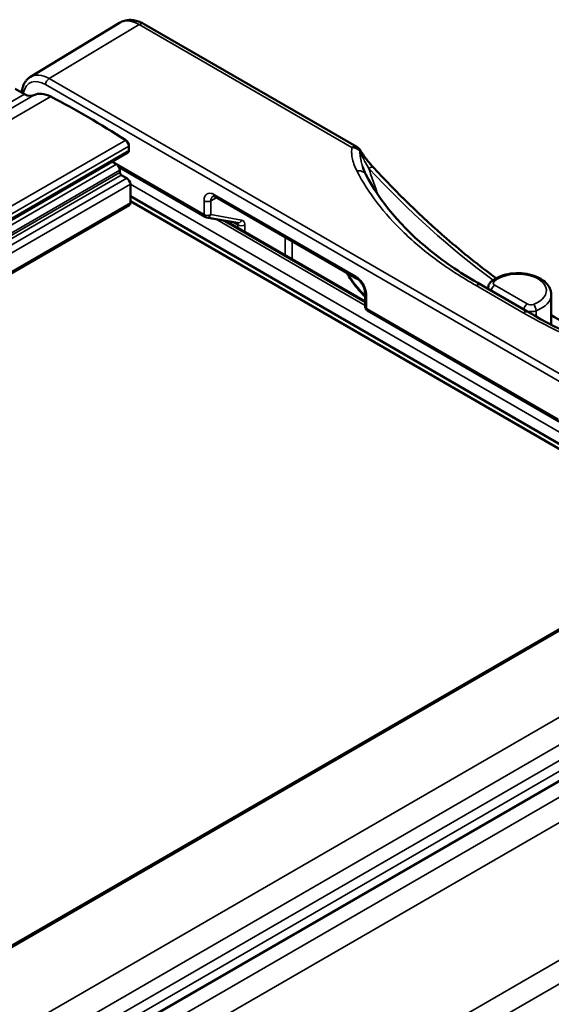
# Paper-space layout 'Sheet_1' of a CAD drawing. Header units: millimetres. Extents: x 0 to 118, y 0 to 118.
# Tile 203 of 206: x 103.66 to 105.8, y 100.28 to 104.23. Entities that reach past the tile are written whole.
import ezdxf

# ---------------------------------------------------------------- set-up
doc = ezdxf.new("R2010")
doc.units = ezdxf.units.MM
doc.layers.add('Visible (ANSI)', color=7, linetype='Continuous', lineweight=50)
doc.layers.add('Visible Narrow (ANSI)', color=7, linetype='Continuous', lineweight=35)

psp = doc.layouts.new('Sheet_1')

# ---------------------------------------------------------------- linework, layer by layer
at = {"layer": 'Visible (ANSI)'}
for p, q in [((103.70732, 103.99745), (104.06446, 104.21396)), ((105.01626, 103.71693), (104.16398, 104.20899)), ((103.68325, 103.92844), (103.64608, 103.9499)), ((104.09828, 103.69425), (76.80636, 87.93726)), ((104.10236, 103.70327), (104.10236, 103.72082)), ((104.05231, 103.64786), (104.03512, 103.65779)), ((104.06278, 103.63633), (104.40742, 103.43736)), ((104.06623, 103.61411), (104.06623, 103.62375)), ((104.09407, 103.5916), (104.0718, 103.60446)), ((104.10799, 103.49356), (104.10799, 103.56749)), ((106.4699, 102.15612), (104.10799, 103.51976)), ((104.10799, 103.50015), (106.45292, 102.14631)), ((104.44917, 103.51678), (105.01662, 103.18917)), ((76.99079, 87.83078), (104.10391, 103.48455)), ((104.53685, 103.41294), (104.41379, 103.43503)), ((104.48892, 103.42154), (105.04853, 103.09845)), ((105.7016, 103.05632), (105.51426, 103.16449)), ((105.54276, 103.14803), (105.54276, 103.15567)), ((105.04853, 103.13389), (105.04853, 103.07858)), ((105.79526, 103.00483), (105.79526, 103.12598)), ((105.05837, 103.06153), (105.82716, 102.61767)), ((105.79526, 102.99234), (105.79526, 102.99235)), ((79.34113, 86.49331), (106.65104, 102.2607)), ((79.82027, 86.16328), (107.11308, 101.92079))]:
    psp.add_line(p, q, dxfattribs=at)
for centre, radius, start, end in [((104.99657, 103.68284), 0.03937, 30.50764, 60), ((104.41726, 103.4544), 0.01969, 240, 259.82566), ((105.06821, 103.07858), 0.01969, 180, 240)]:
    psp.add_arc(centre, radius, start, end, dxfattribs=at)
for centre, major_axis, start_param, end_param in [((103.7948, 103.79332), (-0.0749, 0.12973), 5.5486493, 6.2596895), ((103.68325, 103.99273), (0.03937, -0.06819), 5.4977871, 6.2596895), ((103.93095, 100.62647), (-1.9685, 3.40955), 5.4409024, 5.5486493), ((104.08844, 103.72885), (-0.00984, 0.01705), 3.9269908, 5.4409024), ((104.08844, 103.7113), (0.00984, -0.01705), 0, 0.7853982), ((104.05231, 103.63179), (-0.00984, 0.01705), 3.9269908, 5.4977871), ((104.0718, 103.61089), (-0.00394, 0.00682), 0.7853982, 2.3561945), ((104.09407, 103.57553), (-0.00984, 0.01705), 3.9269908, 5.4977871), ((104.09407, 103.5016), (0.00984, -0.01705), 0, 0.7853982)]:
    psp.add_ellipse(centre, major_axis=major_axis, ratio=0.5773503, start_param=start_param, end_param=end_param, dxfattribs=at)
for points, knots in [([(104.06446, 104.21396), (104.07064, 104.2177), (104.07735, 104.22058), (104.09115, 104.22443), (104.09821, 104.22541), (104.11218, 104.22572), (104.11909, 104.22505), (104.13255, 104.22242), (104.1391, 104.22045), (104.15182, 104.21547), (104.158, 104.21245), (104.16398, 104.20899)], [3.91464791, 3.91464791, 3.91464791, 3.91464791, 4.07419612, 4.07419612, 4.23374434, 4.23374434, 4.39329255, 4.39329255, 4.55284077, 4.55284077, 4.71238898, 4.71238898, 4.71238898, 4.71238898]), ([(103.67448, 103.9471), (103.67536, 103.95131), (103.67647, 103.95542), (103.67923, 103.96334), (103.68087, 103.96717), (103.6847, 103.97447), (103.6869, 103.97794), (103.69183, 103.98443), (103.69458, 103.98745), (103.70059, 103.99291), (103.70385, 103.99535), (103.70732, 103.99745)], [3.35193142, 3.35193142, 3.35193142, 3.35193142, 3.46447472, 3.46447472, 3.57701801, 3.57701801, 3.68956131, 3.68956131, 3.80210461, 3.80210461, 3.91464791, 3.91464791, 3.91464791, 3.91464791]), ([(103.67448, 103.9471), (103.67388, 103.94416), (103.67327, 103.94123), (103.67245, 103.93718), (103.67222, 103.93606), (103.672, 103.93494)], [2.9312538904, 2.9312538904, 2.9312538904, 2.9312538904, 2.9345492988, 2.9345492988, 2.9358023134, 2.9358023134, 2.9358023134, 2.9358023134]), ([(105.03049, 103.70282), (105.03906, 103.68829), (105.04884, 103.67445), (105.06645, 103.6522), (105.07415, 103.64326), (105.08201, 103.63479)], [0, 0, 0, 0, 0.12851617, 0.12851617, 0.22159699, 0.22159699, 0.22159699, 0.22159699]), ([(105.5739, 103.19136), (105.50709, 103.24066), (105.44072, 103.29386), (105.27505, 103.43741), (105.17687, 103.53255), (105.08201, 103.63479)], [1.70910069, 1.70910069, 1.70910069, 1.70910069, 1.8161345, 1.8161345, 1.97969328, 1.97969328, 1.97969328, 1.97969328]), ([(105.05146, 103.6071), (105.10724, 103.49906), (105.19576, 103.39423), (105.37119, 103.25274), (105.43945, 103.20677), (105.51421, 103.16464)], [0, 0, 0, 0, 1.5187814, 1.5187814, 2.3200144, 2.3200144, 2.3200144, 2.3200144]), ([(104.44917, 103.51678), (104.44687, 103.51811), (104.44475, 103.51896), (104.44169, 103.5198), (104.44064, 103.51985), (104.43941, 103.51979), (104.43933, 103.5197), (104.43933, 103.5197)], [0, 0, 0, 0, 0.03006039, 0.03006039, 0.058062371, 0.058062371, 0.090022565, 0.090022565, 0.090022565, 0.090022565]), ([(105.04853, 103.11832), (105.0372, 103.12945), (105.02666, 103.14087), (105.00079, 103.17199), (104.98694, 103.19215), (104.97556, 103.21287)], [1.82807903, 1.82807903, 1.82807903, 1.82807903, 1.91244793, 1.91244793, 2.05268163, 2.05268163, 2.05268163, 2.05268163]), ([(105.04853, 103.13389), (105.04853, 103.13639), (105.04825, 103.1393), (105.04707, 103.14561), (105.04611, 103.1491), (105.04348, 103.15632), (105.04175, 103.16013), (105.03766, 103.16755), (105.03524, 103.17123), (105.03006, 103.17785), (105.02725, 103.18087), (105.02178, 103.18578), (105.01905, 103.18776), (105.01662, 103.18917)], [0, 0, 0, 0, 0.02818669, 0.02818669, 0.05784043, 0.05784043, 0.08950518, 0.08950518, 0.12241567, 0.12241567, 0.15543856, 0.15543856, 0.18727198, 0.18727198, 0.18727198, 0.18727198]), ([(105.79526, 103.12598), (105.79526, 103.1344), (105.79336, 103.14278), (105.78614, 103.15894), (105.78055, 103.1666), (105.76572, 103.18122), (105.75599, 103.18788), (105.73352, 103.19914), (105.72062, 103.20359), (105.69343, 103.20968), (105.67916, 103.21133), (105.6506, 103.21178), (105.63631, 103.2106), (105.6089, 103.20548), (105.59578, 103.20153), (105.57205, 103.19101), (105.5614, 103.18445), (105.55253, 103.17656)], [0.7853982, 0.7853982, 0.7853982, 0.7853982, 1.0379619, 1.0379619, 1.3153343, 1.3153343, 1.6411406, 1.6411406, 1.9863243, 1.9863243, 2.328869, 2.328869, 2.6690859, 2.6690859, 3.0110063, 3.0110063, 3.3514632, 3.3514632, 3.3514632, 3.3514632]), ([(105.54276, 103.15567), (105.54276, 103.15742), (105.54294, 103.15916), (105.54361, 103.16253), (105.54411, 103.16415), (105.54535, 103.16719), (105.54608, 103.16861), (105.54772, 103.17124), (105.54862, 103.17245), (105.55051, 103.17465), (105.55151, 103.17565), (105.55253, 103.17656)], [2.35619449, 2.35619449, 2.35619449, 2.35619449, 2.4713, 2.4713, 2.58640552, 2.58640552, 2.70151103, 2.70151103, 2.81661655, 2.81661655, 2.93172206, 2.93172206, 2.93172206, 2.93172206]), ([(105.70323, 103.05551), (105.83026, 102.98038), (105.97918, 102.91591), (106.24756, 102.83358), (106.36171, 102.80686), (106.47892, 102.78727)], [0, 0, 0, 0, 1.395699, 1.395699, 2.3293836, 2.3293836, 2.3293836, 2.3293836]), ([(106.22218, 102.84292), (106.14513, 102.86864), (106.06687, 102.90063), (105.92403, 102.96958), (105.85965, 103.00448), (105.79526, 103.04319)], [1.36291979, 1.36291979, 1.36291979, 1.36291979, 1.48901694, 1.48901694, 1.59144669, 1.59144669, 1.59144669, 1.59144669])]:
    psp.add_open_spline(points, degree=3, knots=knots, dxfattribs=at)
for points in [[(105.03979, 103.6355), (105.04261, 103.62617), (105.04654, 103.61662), (105.05146, 103.6071)], [(105.51426, 103.16449), (105.51422, 103.16451), (105.51419, 103.16453), (105.51416, 103.16454)], [(105.70323, 103.05551), (105.70319, 103.05553), (105.70314, 103.05556), (105.70309, 103.05559)]]:
    psp.add_open_spline(points, degree=3, dxfattribs=at)
at = {"layer": 'Visible Narrow (ANSI)'}
for p, q in [((104.14381, 104.20676), (103.78215, 103.99066)), ((104.99609, 103.7147), (104.14381, 104.20676)), ((103.78215, 103.99066), (107.12258, 102.06206)), ((107.1089, 102.0381), (103.76847, 103.9667)), ((76.39603, 88.17416), (103.68325, 103.92844)), ((103.72168, 103.92403), (76.41907, 88.16086)), ((76.47951, 88.15119), (103.78942, 103.91858)), ((76.77932, 87.97706), (104.08923, 103.74444)), ((104.10236, 103.72082), (76.79244, 87.95343)), ((76.80059, 87.94059), (104.10236, 103.70327)), ((104.03614, 103.65838), (104.40334, 103.44637)), ((76.82356, 87.92733), (104.05231, 103.64786)), ((104.06623, 103.62375), (76.8514, 87.91125)), ((76.85975, 87.90643), (104.06623, 103.61411)), ((104.0718, 103.60446), (76.87088, 87.9)), ((76.89315, 87.88715), (104.09407, 103.5916)), ((104.10799, 103.56749), (76.92099, 87.87107)), ((104.10799, 103.56794), (106.51162, 102.1802)), ((104.40334, 103.44637), (104.40334, 103.50168)), ((104.43094, 103.50155), (104.45404, 103.51397)), ((104.43094, 103.50155), (104.43094, 103.44623)), ((104.4451, 103.52579), (105.01254, 103.19818)), ((76.98502, 87.83411), (104.10799, 103.49356)), ((104.554, 103.42414), (104.43094, 103.44623)), ((105.04853, 103.08258), (104.44901, 103.42871)), ((104.47721, 103.42365), (105.04853, 103.0938)), ((105.04853, 103.09796), (104.48767, 103.42177)), ((104.5393, 103.40451), (104.51923, 103.41611)), ((104.5393, 103.39245), (104.5393, 103.40451)), ((104.5669, 103.40437), (104.5669, 103.37652)), ((104.72884, 103.28302), (104.72884, 103.35531)), ((104.75644, 103.33938), (104.75644, 103.26709)), ((105.68288, 103.05333), (105.49429, 103.16222)), ((105.56821, 103.16371), (105.69891, 103.08825)), ((105.05429, 103.12586), (105.05429, 103.07054)), ((105.05429, 103.07054), (105.82309, 102.62668)), ((105.68499, 103.05207), (105.68499, 103.05212)), ((105.73426, 103.03759), (105.73426, 103.06115)), ((105.73426, 103.02415), (105.73426, 103.02418)), ((106.66009, 102.26015), (79.35018, 86.49277)), ((106.9599, 102.0881), (79.64999, 86.32072)), ((79.72502, 86.25217), (107.02763, 102.01534)), ((107.06607, 101.97537), (79.77839, 86.22082)), ((79.80477, 86.19313), (107.10324, 101.95391)), ((79.85017, 86.11513), (107.16008, 101.88252)), ((107.2119, 101.81183), (79.90199, 86.04444)), ((107.31553, 101.3198), (80.00562, 85.55242)), ((107.31727, 101.22659), (80.00736, 85.4592))]:
    psp.add_line(p, q, dxfattribs=at)
for centre, major_axis, ratio, start_param, end_param in [((104.14381, 104.07875), (-0.07839, 0.13578), 0.5773503, 5.4977871, 6.2955282), ((104.1443, 104.1749), (0.01969, 0.0341), 0.5773503, 0, 0.8028534), ((103.78215, 103.86994), (-0.07393, 0.12804), 0.5773503, 5.4977871, 6.2955282), ((103.76847, 103.86205), (-0.06409, 0.111), 0.5773503, 5.4977871, 6.8582447), ((103.78239, 103.97473), (-0.00984, -0.01705), 0.5773503, 3.9444441, 5.4977871), ((103.69376, 103.94311), (-0.01928, 0.00399), 0.6851713, 0, 0.9151395), ((106.24597, 101.82089), (-1.85542, 3.21369), 0.5773503, 0.5750594, 0.5766308), ((104.99657, 103.68284), (0.01969, 0.0341), 0.5773503, 0.0000004, 0.8028599), ((104.99657, 103.68284), (-0.0389, 0.00607), 0.8052613, 3.9425715, 4.8497941), ((104.99657, 103.68284), (0.03392, 0.01999), 0.0126846, 6.2831813, 6.7230101), ((105.05315, 103.60801), (0.02886, 0.02678), 0.3002005, 6.2831838, 7.2038761), ((105.81451, 105.1973), (-1.33436, 2.31119), 0.5773503, 1.9472974, 2.2218498), ((104.41726, 103.50972), (-0.01969, 0), 0.5773503, 0.7854003, 2.3387413), ((104.45902, 103.53383), (-0.00984, -0.01705), 0.5773503, 5.4977893, 6.2831853), ((104.41726, 103.4544), (0.01969, 0), 0.5773503, 3.9269908, 5.4803339), ((104.41726, 103.4544), (-0.00984, -0.01705), 0.5773503, 5.4977871, 6.2831853), ((104.41726, 103.4544), (-0.00348, -0.01938), 0.7901177, 0, 1.2806704), ((104.54033, 103.43232), (-0.00348, -0.01938), 0.7901177, 0, 1.2806703), ((104.55322, 103.41255), (-0.01969, 0), 0.5773503, 0.7853985, 2.3387411), ((105.72543, 103.34515), (0.78738, -0.01141), 0.5674438, 3.471435, 3.6859969), ((105.02646, 103.20621), (-0.00984, -0.01705), 0.5773503, 5.4977895, 6.2830932), ((105.56562, 103.16186), (-0.01309, 0.01471), 0.6849633, 5.3683948, 6.2831853), ((105.6614, 103.14205), (0.11417, 0), 0.5773503, 5.2879166, 8.8492504), ((105.58213, 103.15567), (-0.03937, 0), 0.5773503, 0, 0.451524), ((105.56821, 103.14764), (-0.00984, -0.01705), 0.5773503, 3.9269908, 5.3926728), ((105.58213, 103.17174), (-0.01969, 0), 0.5773503, 5.7076577, 7.0685835), ((105.06821, 103.1339), (-0.01969, 0), 0.5773503, 0.0001121, 0.7853958), ((105.6614, 103.12598), (0.13386, 0), 0.5773503, 5.2879166, 6.2831853), ((105.06821, 103.07858), (-0.01969, 0), 0.5773503, 0, 0.7853982), ((105.06821, 103.07858), (-0.00984, -0.01705), 0.5773503, 5.4977871, 6.2831853), ((105.69891, 103.07218), (0.00984, 0.01705), 0.5773503, 0.7853982, 2.2510802), ((105.71283, 103.09629), (-0.01969, 0), 0.5773503, 0.7853982, 2.1463239), ((105.72354, 103.07068), (0.00691, -0.01843), 0.4444007, 0.8704432, 2.4412395), ((105.71283, 103.08022), (-0.03937, 0), 0.5773503, 1.1192723, 2.1463239)]:
    psp.add_ellipse(centre, major_axis=major_axis, ratio=ratio, start_param=start_param, end_param=end_param, dxfattribs=at)
psp.add_open_spline([(105.01597, 103.62089), (105.01094, 103.63063), (105.00311, 103.6492), (104.9966, 103.67398), (104.99433, 103.69584), (104.99515, 103.7087), (104.99609, 103.7147)], degree=3, dxfattribs=at)
for points, knots in [([(105.03979, 103.6355), (105.03891, 103.63841), (105.03807, 103.64132), (105.03727, 103.64423), (105.03692, 103.6455), (105.03658, 103.64676), (105.03624, 103.64803), (105.0353, 103.65159), (105.03442, 103.65516), (105.0336, 103.65874), (105.03255, 103.66328), (105.03161, 103.66783), (105.03078, 103.67237), (105.02997, 103.67681), (105.02926, 103.68124), (105.02868, 103.68567), (105.0281, 103.69005), (105.02764, 103.69442), (105.02732, 103.69878), (105.02726, 103.69955), (105.02721, 103.70033), (105.02716, 103.7011)], [0.38150845, 0.38150845, 0.38150845, 0.38150845, 0.46413962, 0.46413962, 0.46413962, 0.5, 0.5, 0.5, 0.60098245, 0.60098245, 0.60098245, 0.72935707, 0.72935707, 0.72935707, 0.85444059, 0.85444059, 0.85444059, 0.97803388, 0.97803388, 0.97803388, 1, 1, 1, 1]), ([(105.02716, 103.7011), (105.02738, 103.70059), (105.02761, 103.70008), (105.02783, 103.69958), (105.03026, 103.69412), (105.0328, 103.6887), (105.03543, 103.68333), (105.03831, 103.67744), (105.0413, 103.6716), (105.04436, 103.66583), (105.04446, 103.66565), (105.04456, 103.66546), (105.04466, 103.66528), (105.04793, 103.65913), (105.0513, 103.65306), (105.05474, 103.64707), (105.05784, 103.64168), (105.061, 103.63636), (105.06422, 103.63111)], [0, 0, 0, 0, 0.0209137, 0.0209137, 0.0209137, 0.2455225, 0.2455225, 0.2455225, 0.4920841, 0.4920841, 0.4920841, 0.5, 0.5, 0.5, 0.7631037, 0.7631037, 0.7631037, 1, 1, 1, 1]), ([(105.05146, 103.6071), (105.05101, 103.60797), (105.0505, 103.60883), (105.04993, 103.60966), (105.04936, 103.61048), (105.04875, 103.61127), (105.04807, 103.61203), (105.0474, 103.61278), (105.04668, 103.6135), (105.04591, 103.61418), (105.04514, 103.61486), (105.04432, 103.61551), (105.04346, 103.6161), (105.0433, 103.61621), (105.04315, 103.61632), (105.04299, 103.61642), (105.04121, 103.61759), (105.03926, 103.61859), (105.03719, 103.61938), (105.03615, 103.61978), (105.03508, 103.62012), (105.03399, 103.62041), (105.03289, 103.62071), (105.03177, 103.62095), (105.03064, 103.62114), (105.03043, 103.62117), (105.03022, 103.62121), (105.03001, 103.62124), (105.02766, 103.62159), (105.02527, 103.62172), (105.02291, 103.62165), (105.0217, 103.62161), (105.0205, 103.62152), (105.01932, 103.62139), (105.01819, 103.62126), (105.01707, 103.62109), (105.01597, 103.62089)], [0.25220228, 0.25220228, 0.25220228, 0.25220228, 0.3125, 0.3125, 0.3125, 0.37173196, 0.37173196, 0.37173196, 0.43067617, 0.43067617, 0.43067617, 0.48946617, 0.48946617, 0.48946617, 0.5, 0.5, 0.5, 0.61875883, 0.61875883, 0.61875883, 0.67850659, 0.67850659, 0.67850659, 0.73883447, 0.73883447, 0.73883447, 0.75, 0.75, 0.75, 0.87482079, 0.87482079, 0.87482079, 0.93867513, 0.93867513, 0.93867513, 1, 1, 1, 1]), ([(105.01597, 103.62089), (105.03857, 103.5772), (105.09266, 103.49232), (105.20098, 103.37172), (105.33456, 103.26035), (105.43846, 103.19375), (105.49429, 103.1622)], [0, 0, 0, 0, 0.25, 0.5, 0.75, 0.99999998, 0.99999998, 0.99999998, 0.99999998]), ([(105.10247, 103.52205), (105.09968, 103.52901), (105.09694, 103.53601), (105.09427, 103.54303), (105.08687, 103.56247), (105.07992, 103.58212), (105.07342, 103.60195), (105.07024, 103.61163), (105.06718, 103.62135), (105.06422, 103.63111)], [0.85792101, 0.85792101, 0.85792101, 0.85792101, 0.88566431, 0.88566431, 0.88566431, 0.962495, 0.962495, 0.962495, 0.99999958, 0.99999958, 0.99999958, 0.99999958]), ([(104.4451, 103.52579), (104.44056, 103.52841), (104.43199, 103.53174), (104.42011, 103.53163), (104.41078, 103.52624), (104.40475, 103.51601), (104.40335, 103.50692), (104.40334, 103.50168)], [0.00000274, 0.00000274, 0.00000274, 0.00000274, 0.2, 0.4, 0.6, 0.8, 0.99999725, 0.99999725, 0.99999725, 0.99999725]), ([(104.43094, 103.50155), (104.43092, 103.50414), (104.43118, 103.50659), (104.43171, 103.5088), (104.43174, 103.50894), (104.43178, 103.50908), (104.43181, 103.50922), (104.43238, 103.5114), (104.43322, 103.51335), (104.4343, 103.51501), (104.43436, 103.5151), (104.43442, 103.51519), (104.43449, 103.51528), (104.43556, 103.51685), (104.43686, 103.51814), (104.43836, 103.51912), (104.43848, 103.5192), (104.43861, 103.51928), (104.43873, 103.51936), (104.43882, 103.51941), (104.4389, 103.51946), (104.43899, 103.51951), (104.4391, 103.51958), (104.43922, 103.51964), (104.43933, 103.5197)], [0, 0, 0, 0, 0.15511669, 0.15511669, 0.15511669, 0.16493626, 0.16493626, 0.16493626, 0.32023481, 0.32023481, 0.32023481, 0.32895629, 0.32895629, 0.32895629, 0.47929768, 0.47929768, 0.47929768, 0.49168235, 0.49168235, 0.49168235, 0.5, 0.5, 0.5, 0.51111177, 0.51111177, 0.51111177, 0.51111177]), ([(104.554, 103.42414), (104.55672, 103.42365), (104.56126, 103.42144), (104.56586, 103.41439), (104.5669, 103.40805), (104.5669, 103.40437)], [0, 0, 0, 0, 0.33333333, 0.66666667, 0.99999961, 0.99999961, 0.99999961, 0.99999961]), ([(104.5358, 103.41313), (104.53648, 103.41262), (104.53772, 103.41128), (104.53899, 103.4084), (104.5393, 103.40591), (104.5393, 103.40451)], [0.28430381, 0.28430381, 0.28430381, 0.28430381, 0.5017022, 0.73789845, 0.99999926, 0.99999926, 0.99999926, 0.99999926]), ([(105.05429, 103.12586), (105.05429, 103.1311), (105.05289, 103.1418), (105.04686, 103.159), (105.03752, 103.17517), (105.02565, 103.18899), (105.01708, 103.19556), (105.01254, 103.19818)], [0.00000299, 0.00000299, 0.00000299, 0.00000299, 0.2, 0.4, 0.6, 0.8, 0.999997, 0.999997, 0.999997, 0.999997]), ([(105.51416, 103.16454), (105.51338, 103.16499), (105.51254, 103.16535), (105.51167, 103.16563), (105.51137, 103.16572), (105.51106, 103.16581), (105.51075, 103.16589), (105.50977, 103.16613), (105.50873, 103.16626), (105.50766, 103.1663), (105.50664, 103.16633), (105.50559, 103.16627), (105.50451, 103.16611), (105.50399, 103.16604), (105.50346, 103.16594), (105.50293, 103.16582), (105.50175, 103.16556), (105.50053, 103.16518), (105.49931, 103.1647), (105.4982, 103.16427), (105.49708, 103.16375), (105.49596, 103.16315), (105.49541, 103.16286), (105.49485, 103.16254), (105.49429, 103.1622)], [0.49810497, 0.49810497, 0.49810497, 0.49810497, 0.57377968, 0.57377968, 0.57377968, 0.6, 0.6, 0.6, 0.6829052, 0.6829052, 0.6829052, 0.76199626, 0.76199626, 0.76199626, 0.8, 0.8, 0.8, 0.88518895, 0.88518895, 0.88518895, 0.96191271, 0.96191271, 0.96191271, 0.999999, 0.999999, 0.999999, 0.999999]), ([(105.70309, 103.05559), (105.7023, 103.05605), (105.70145, 103.05642), (105.70023, 103.05682), (105.69988, 103.05692), (105.69856, 103.05724), (105.69753, 103.05738), (105.69545, 103.05746), (105.6944, 103.0574), (105.69276, 103.05718), (105.69219, 103.05708), (105.69038, 103.05669), (105.68912, 103.0563), (105.68671, 103.05537), (105.68557, 103.05484), (105.6839, 103.05396), (105.68339, 103.05367), (105.68288, 103.05337)], [0.49485272, 0.49485272, 0.49485272, 0.49485272, 0.57094667, 0.57094667, 0.6, 0.6, 0.68109456, 0.68109456, 0.75930214, 0.75930214, 0.8, 0.8, 0.88736671, 0.88736671, 0.96535332, 0.96535332, 1, 1, 1, 1]), ([(105.68288, 103.05337), (105.79148, 102.98913), (106.03691, 102.87719), (106.32311, 102.80518), (106.47192, 102.7803)], [0.00000001, 0.00000001, 0.00000001, 0.00000001, 0.5, 1, 1, 1, 1])]:
    psp.add_open_spline(points, degree=3, knots=knots, dxfattribs=at)

doc.saveas('drawing.dxf')
